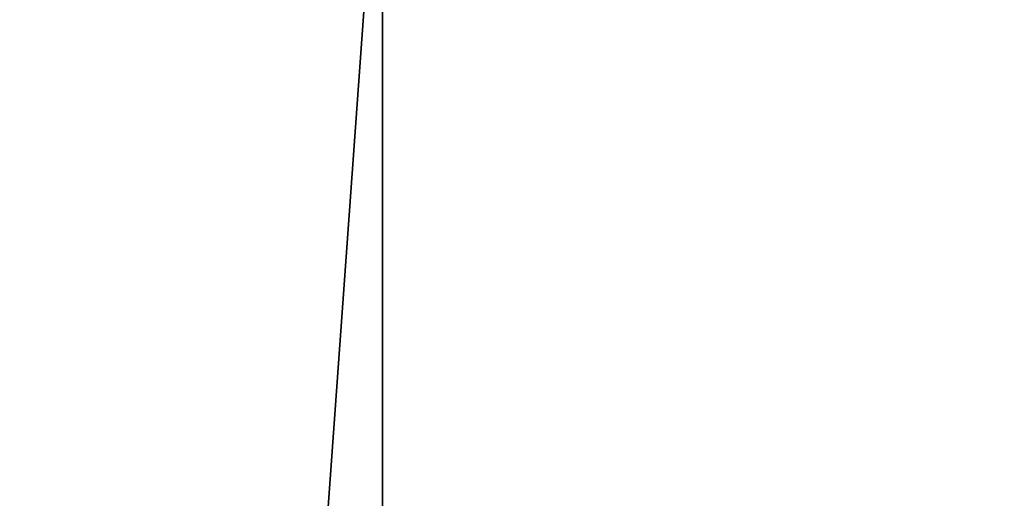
# Model space of a CAD drawing. Header units: millimetres. Extents: x -348 to 175, y 0 to 247.
# Tile 123 of 196: x 132.715 to 134.614, y 59.056 to 59.978. Entities that reach past the tile are written whole.
import ezdxf

# ---------------------------------------------------------------- set-up
doc = ezdxf.new("R2010")
doc.units = ezdxf.units.MM
doc.header["$LTSCALE"] = 65.185185
for name, color, linetype in [('664', 7, 'CONTINUOUS'), ('666', 7, 'CONTINUOUS'), ('674', 7, 'CONTINUOUS'), ('675', 7, 'CONTINUOUS')]:
    doc.layers.add(name, color=color, linetype=linetype)

msp = doc.modelspace()

# ---------------------------------------------------------------- linework, layer by layer
at = {"layer": '664', "color": 7, "linetype": 'CONTINUOUS', "true_color": 0xe0f2ff}
for points in [[(132.25, 26), (135.64, 26, -10.4332), (132.25, 60), (132.25, 26)], [(132.25, 60), (135.64, 26, -10.4332), (135.6398, 60, -10.433), (132.25, 60)]]:
    msp.add_3dface(points, dxfattribs=at)
at = {"layer": '666', "color": 7, "linetype": 'CONTINUOUS', "true_color": 0xe0f2ff}
for points in [[(129.5, 60.5), (133.415, 60.5, -12.0493), (129.5, 5.8), (129.5, 60.5)], [(129.5, 5.8), (133.415, 60.5, -12.0493), (133.4151, 5.8, -12.0496), (129.5, 5.8)], [(133.415, 60.5, -12.0493), (143.665, 60.5, -19.4966), (133.4151, 5.8, -12.0496), (133.415, 60.5, -12.0493)], [(133.4151, 5.8, -12.0496), (143.665, 60.5, -19.4966), (143.6652, 5.8, -19.4967), (133.4151, 5.8, -12.0496)]]:
    msp.add_3dface(points, dxfattribs=at)
at = {"layer": '674', "color": 7, "linetype": 'CONTINUOUS', "true_color": 0xe0f2ff}
for points in [[(135.64, 26, 10.4332), (132.25, 26), (135.6398, 60, 10.433), (135.64, 26, 10.4332)], [(132.25, 26), (132.25, 60), (135.6398, 60, 10.433), (132.25, 26)]]:
    msp.add_3dface(points, dxfattribs=at)
at = {"layer": '675', "color": 7, "linetype": 'CONTINUOUS', "true_color": 0xe0f2ff}
for points in [[(129.5, 60.5), (129.5, 5.8), (133.4151, 5.8, 12.0496), (129.5, 60.5)], [(133.415, 60.5, 12.0493), (129.5, 60.5), (133.4151, 5.8, 12.0496), (133.415, 60.5, 12.0493)], [(143.665, 60.5, 19.4966), (133.415, 60.5, 12.0493), (133.4151, 5.8, 12.0496), (143.665, 60.5, 19.4966)], [(143.6652, 5.8, 19.4967), (143.665, 60.5, 19.4966), (133.4151, 5.8, 12.0496), (143.6652, 5.8, 19.4967)]]:
    msp.add_3dface(points, dxfattribs=at)

doc.saveas('drawing.dxf')
